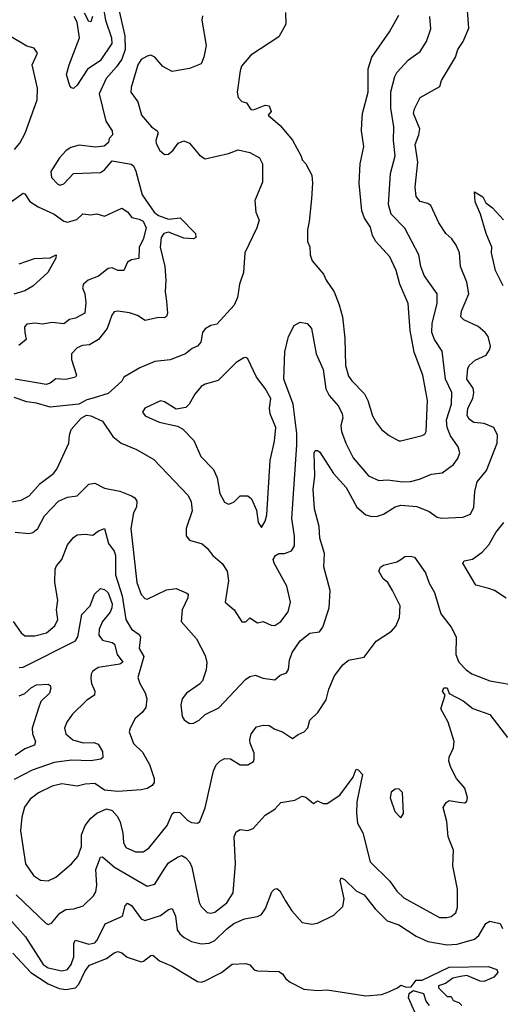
# Model space of a CAD drawing. Extents: x 1678431 to 1860718, y 384618 to 522882.
# Tile 215 of 256: x 1765588 to 1768069, y 463891 to 468968. Entities that reach past the tile are written whole.
import ezdxf

# ---------------------------------------------------------------- set-up
doc = ezdxf.new("R2010")
doc.units = 0

msp = doc.modelspace()

# ---------------------------------------------------------------- linework, layer by layer
at = {"layer": '0CON10XD'}
for points in [[(1766095.2, 469035), (1766131.1, 468885), (1766132.5, 468815), (1766114.6, 468765.4), (1766087.5, 468725), (1766034.5, 468665.5), (1765997.8, 468585), (1766032.7, 468445), (1766064.6, 468395), (1766066.9, 468375), (1766050, 468355), (1766045.5, 468334.5), (1766023.6, 468316.4), (1765978.7, 468311.3), (1765895, 468320.7), (1765851.6, 468308.4), (1765827.2, 468292.7), (1765793.6, 468255), (1765749.1, 468185), (1765751.9, 468155), (1765785, 468119.4), (1765795.5, 468115.5), (1765815, 468121.8), (1765865, 468175.5), (1766005, 468180.6), (1766025, 468194.2), (1766065, 468240.8), (1766163.6, 468223.6), (1766175, 468214.2), (1766187.6, 468187.6), (1766219.1, 468065), (1766281.6, 467975), (1766305, 467958.3), (1766355, 467939.4), (1766415.7, 467945.7), (1766495.8, 467865.8), (1766496.7, 467845), (1766485, 467838.8), (1766435, 467842), (1766355, 467872.7), (1766331.5, 467865), (1766317.7, 467845), (1766313.1, 467795), (1766336.8, 467695), (1766341.7, 467625), (1766337.8, 467565), (1766345, 467516.7), (1766350, 467455), (1766345, 467438), (1766335, 467431.1), (1766305, 467431.5), (1766235, 467416.2), (1766195, 467442.2), (1766155, 467457.1), (1766094.3, 467465.7), (1766075, 467460.8), (1766063.1, 467445), (1766040, 467375), (1765995, 467319.5), (1765948.7, 467291.3), (1765912.6, 467287.4), (1765885, 467276.5), (1765855.7, 467245), (1765854.4, 467215), (1765880.6, 467135), (1765875, 467124.5), (1765825, 467112.3), (1765775, 467115.5), (1765745, 467093.9), (1765725, 467087.6), (1765565, 467114)], [(1766013.4, 469065), (1766031.3, 468965), (1766061.6, 468875), (1766063.9, 468845), (1766003.8, 468756.2), (1765937.2, 468712.8), (1765885, 468630.8), (1765865, 468614), (1765855, 468616.2), (1765847, 468627), (1765830, 468685), (1765842.9, 468735), (1765896.2, 468875), (1765883.5, 468955), (1765869.3, 468985)], [(1766532.1, 468987.9), (1766528.6, 468965), (1766550.5, 468835), (1766538.9, 468775), (1766525, 468740), (1766463.6, 468716.4), (1766375, 468701.4), (1766327.3, 468727.3), (1766285, 468775.5), (1766265, 468784.4), (1766245, 468780), (1766215, 468763.1), (1766197.3, 468735), (1766162.4, 468617.6), (1766161.9, 468595), (1766196.7, 468545), (1766216.7, 468475), (1766268.1, 468415), (1766297.5, 468395), (1766301.9, 468385), (1766290, 468345), (1766292, 468332), (1766309.2, 468295), (1766335, 468273.3), (1766355, 468273.8), (1766379.2, 468295), (1766405, 468332), (1766435, 468344.2), (1766465, 468330.8), (1766515, 468269.2), (1766545, 468250.6), (1766665, 468278.8), (1766715, 468296.7), (1766775, 468284), (1766825, 468255.7), (1766841.8, 468225), (1766840.3, 468129.7), (1766801.1, 468035), (1766806.9, 467975), (1766823.1, 467935), (1766811.5, 467895), (1766750, 467765), (1766742.5, 467665), (1766722.1, 467605), (1766711.8, 467535), (1766694.6, 467495.4), (1766605, 467397.5), (1766575, 467391.2), (1766545, 467373.8), (1766532, 467355), (1766522.5, 467305), (1766506.2, 467285), (1766477.2, 467272.8), (1766443.8, 467245), (1766365, 467213.5), (1766285, 467205.7), (1766207.8, 467172.2), (1766126, 467125), (1766115, 467104), (1766045, 467040), (1765966.8, 467016.8), (1765935, 467008.2), (1765893.8, 466986.2), (1765745, 466969.2), (1765675, 466990.4), (1765625, 466996.7), (1765559, 467019)], [(1765964.3, 468985), (1765955, 468957.5), (1765945, 468958.6), (1765921.8, 469001.8)], [(1766555, 466242.9), (1766585, 466204.3), (1766633.4, 466163.4), (1766658.2, 466125), (1766665.4, 466075), (1766647.5, 465965), (1766695, 465924.3), (1766733.6, 465863.6), (1766755, 465862.5), (1766775, 465884), (1766815, 465857.1), (1766845, 465865.5), (1766885, 465846.2), (1766905, 465843.2), (1766935, 465864.6), (1766974.1, 465915), (1766985.3, 465965), (1766966.7, 466046.7), (1766900.4, 466165), (1766895.5, 466185), (1766908.9, 466205), (1766925, 466214.6), (1766955, 466215.4), (1766991.1, 466228.9), (1767005.9, 466254.1), (1767006.5, 466305), (1766993.1, 466395), (1767018.6, 466775), (1767018, 466835), (1766999.7, 466985), (1766951.1, 467115), (1766957.1, 467255), (1766975.3, 467334.7), (1767005, 467390.8), (1767035, 467407.5), (1767071.7, 467401.7), (1767093.1, 467375), (1767118.2, 467245), (1767154.2, 467164.2), (1767167.6, 467065), (1767185, 467029.5), (1767233.8, 466975), (1767251.8, 466935), (1767255.3, 466914.7), (1767244.7, 466875), (1767248.2, 466845), (1767270.4, 466785), (1767309, 466709), (1767388.6, 466615), (1767441.9, 466591.9), (1767485.4, 466594.6), (1767565, 466585.3), (1767605, 466587.2), (1767651.7, 466598.3), (1767713.3, 466625), (1767768.1, 466631.9), (1767826.3, 466673.6), (1767850, 466705), (1767860, 466735), (1767851.8, 466765), (1767811.3, 466821.3), (1767793.5, 466865), (1767791, 466905), (1767816.9, 466985), (1767818.4, 467045), (1767785.7, 467115), (1767768.4, 467258.4), (1767728.3, 467318.3), (1767715.3, 467355), (1767717.1, 467402.9), (1767742.2, 467505), (1767742.7, 467555), (1767675, 467648.8), (1767658.2, 467695), (1767648.2, 467755), (1767575, 467892.2), (1767504.6, 467965), (1767492.2, 468015), (1767501.2, 468175), (1767525.3, 468265.3), (1767517.3, 468345), (1767519.6, 468415), (1767502.8, 468512.7), (1767503.4, 468596.6), (1767524.2, 468675.8), (1767535, 468695.8), (1767595, 468761.2), (1767655, 468803.8), (1767686.9, 468855), (1767709.1, 468920.9), (1767705.3, 468985)], [(1766959.1, 469005), (1766961.8, 468945), (1766925, 468880), (1766780.8, 468785), (1766732.1, 468727.9), (1766725.5, 468704.5), (1766710, 468595), (1766715, 468567.5), (1766735, 468546.7), (1766758.6, 468538.6), (1766780, 468505), (1766795, 468503.8), (1766855, 468527.1), (1766875, 468523.8), (1766886.2, 468495), (1766870, 468475), (1766932.6, 468422.6), (1766995, 468347.5), (1767041.2, 468265), (1767045.8, 468245.8), (1767064.4, 468224.4), (1767095, 468166.7), (1767099.1, 468125), (1767094.4, 468045), (1767082.7, 467927.3), (1767072.9, 467885), (1767073.3, 467825), (1767086.1, 467796.1), (1767086.2, 467755), (1767098, 467725), (1767156.2, 467656.2), (1767170, 467625), (1767211.1, 467565), (1767237.2, 467497.2), (1767254.3, 467435), (1767265.6, 467325), (1767269.1, 467185), (1767285, 467130), (1767301.9, 467105), (1767368.1, 467038.1), (1767384.5, 467005), (1767409.4, 466925), (1767429.1, 466889.1), (1767455.8, 466855), (1767494.6, 466824.6), (1767545, 466796.2), (1767555, 466796), (1767665.8, 466824.2), (1767678.6, 466831.4), (1767686, 466845), (1767691.9, 467005), (1767668, 467135), (1767624, 467254), (1767602.9, 467365), (1767592.9, 467505), (1767550, 467605), (1767530.5, 467675), (1767498.5, 467745), (1767426.7, 467825), (1767409.4, 467855), (1767397.9, 467897.9), (1767367.5, 467945), (1767353.1, 467983.1), (1767340.5, 468125), (1767344.4, 468225), (1767364.4, 468315), (1767352.3, 468395), (1767352.9, 468435), (1767357.5, 468485), (1767386.2, 468595), (1767387.1, 468715), (1767405.3, 468774.7), (1767497.1, 468905), (1767545, 468992.2)], [(1767701.8, 466431.8), (1767743.1, 466403.1), (1767765, 466396.7), (1767875, 466401.9), (1767915, 466418), (1767932.2, 466455), (1767936.9, 466535), (1767948.8, 466585), (1767997.5, 466642.5), (1768052.8, 466785), (1768053.8, 466825), (1768034.6, 466864.6), (1767985.3, 466885.3), (1767931.3, 466891.3), (1767907.7, 466907.7), (1767897.4, 466927.4), (1767901.2, 466965), (1767925.9, 467015), (1767932.7, 467045), (1767927.8, 467067.7), (1767896.2, 467115), (1767900.3, 467169.7), (1767907.8, 467185), (1767937.9, 467212.1), (1767995, 467238.1), (1768012.5, 467265), (1768017.5, 467285), (1768005.6, 467335), (1767990.6, 467355), (1767955, 467385.6), (1767879.5, 467419.5), (1767864.3, 467435), (1767867.9, 467465), (1767905.3, 467555), (1767895.3, 467615), (1767863.5, 467695), (1767857.1, 467765), (1767840.6, 467805), (1767817.6, 467837.6), (1767786.9, 467865), (1767750.5, 467920.5), (1767709.6, 468009.6), (1767695, 468020.8), (1767655, 468030.8), (1767635, 468056.7), (1767629.6, 468105), (1767643.4, 468233.4), (1767629.6, 468325), (1767648.7, 468375), (1767652.7, 468405), (1767620.4, 468485), (1767625, 468508), (1767655, 468566.2), (1767756.4, 468623.6), (1767764.3, 468655), (1767837.5, 468775), (1767850, 468815), (1767877.5, 468855), (1767906, 468925), (1767898.6, 469015)], [(1765561, 468299), (1765588.9, 468331.1), (1765616.7, 468383.3), (1765677.9, 468555), (1765679.5, 468615), (1765652.6, 468735), (1765679.5, 468795), (1765661.6, 468821.6), (1765625, 468832.2), (1765535, 468884.1)], [(1765545, 468030.9), (1765605, 468074), (1765615, 468070), (1765640.6, 468030.6), (1765683.6, 468003.6), (1765765, 467964.4), (1765815, 467929.4), (1765835, 467924.6), (1765882.6, 467937.4), (1765913.3, 467966.7), (1765955, 467962.3), (1765985, 467967.3), (1766025, 467955.6), (1766115, 467996.7), (1766145, 467976.5), (1766167.2, 467947.2), (1766205, 467940), (1766225, 467928.4), (1766240, 467895), (1766225.2, 467834.8), (1766204.6, 467795), (1766202.7, 467737.3), (1766165, 467728.9), (1766145, 467716.9), (1766125, 467674), (1766095, 467674.5), (1766065, 467687.7), (1766045, 467685.4), (1765995, 467645.9), (1765941.9, 467625), (1765916.7, 467605), (1765912.5, 467585), (1765924.5, 467555), (1765929.4, 467509.4), (1765924.2, 467455), (1765875, 467428.1), (1765845, 467422.5), (1765815, 467400.3), (1765755, 467406.1), (1765705, 467398), (1765665, 467402.9), (1765625, 467398), (1765612.5, 467385), (1765614.2, 467355.8), (1765620.4, 467319.6), (1765582.6, 467287.4)], [(1768083.8, 467595), (1768044.5, 467675.5), (1768023.5, 467765), (1768025.4, 467795.4), (1767995, 467866.2), (1767965.6, 467965), (1767939.3, 468029.3), (1767935, 468080), (1767978.8, 468055), (1767994.4, 468024.4), (1768027.6, 467997.6), (1768085, 467936.2)], [(1765585, 467709.4), (1765663.6, 467736.4), (1765745, 467739.4), (1765776.2, 467756.2), (1765775, 467737.5), (1765732.5, 467665), (1765655, 467594.3), (1765615, 467570.6), (1765557.6, 467552.4)], [(1766835, 466350), (1766855, 466381.2), (1766863.2, 466415), (1766880.4, 466695), (1766902.2, 466795), (1766909.6, 466865), (1766880, 466935), (1766876.6, 466965), (1766883.8, 467015), (1766855, 467065.7), (1766810, 467125), (1766765, 467220), (1766755, 467226.2), (1766745, 467223.8), (1766705, 467200.8), (1766612.9, 467107.1), (1766545, 467088.5), (1766523.8, 467076.2), (1766492.2, 467037.8), (1766462.7, 466985), (1766445, 466968.8), (1766395, 466959.5), (1766335, 466997.5), (1766315, 467002.5), (1766233.8, 466965), (1766222, 466945), (1766236, 466925), (1766308, 466892), (1766401.4, 466871.4), (1766428.3, 466858.3), (1766487.4, 466797.4), (1766521.9, 466715), (1766587.9, 466647.9), (1766607.5, 466605), (1766620.8, 466525), (1766645, 466480), (1766665, 466470), (1766675, 466472.5), (1766695, 466482.5), (1766725, 466512.5), (1766765, 466512.5), (1766785, 466497.5), (1766809.3, 466439.3), (1766819.4, 466375), (1766835, 466350)], [(1765545, 466482.5), (1765595, 466490.9), (1765637.1, 466512.9), (1765693.4, 466576.6), (1765761.8, 466628.2), (1765780.2, 466649.8), (1765841.2, 466785), (1765844.1, 466825.9), (1765853.8, 466855), (1765905, 466912.9), (1765932.1, 466927.9), (1765955, 466925.7), (1766015, 466897.5), (1766068.2, 466818.2), (1766110.8, 466785), (1766190.9, 466750.9), (1766279.9, 466699.9), (1766456.7, 466515), (1766472.3, 466482.3), (1766478, 466435), (1766446.4, 466345), (1766446.5, 466306.5), (1766464.6, 466284.6), (1766528.8, 466265), (1766555, 466242.9)], [(1765565, 466324.5), (1765635, 466318.6), (1765655, 466324.3), (1765680.8, 466345), (1765715, 466410), (1765788.1, 466485), (1765835, 466505.4), (1765885, 466513.1), (1765945, 466572.2), (1765975, 466578.1), (1766025, 466552.2), (1766105, 466536.4), (1766165, 466513.3), (1766182.1, 466502.1), (1766191.9, 466485), (1766191.1, 466455), (1766175.6, 466425), (1766160.5, 466345), (1766193.1, 466065), (1766215, 466004.2), (1766233.6, 465983.6), (1766245, 465980), (1766345, 466027.8), (1766395, 466034.3), (1766450.5, 466010.5), (1766456.7, 466005), (1766455, 465987.5), (1766425.5, 465925), (1766421.4, 465865), (1766500.8, 465775), (1766545, 465690), (1766553.6, 465653.6), (1766550.9, 465615), (1766531.4, 465558.6), (1766515, 465540.8), (1766448.8, 465495), (1766426, 465465), (1766420, 465435), (1766426, 465375), (1766437.3, 465357.3), (1766465, 465338.8), (1766485, 465340), (1766514.5, 465355.5), (1766545.6, 465385), (1766615, 465419.1), (1766753.3, 465565), (1766775, 465580.9), (1766805, 465588.5), (1766842.4, 465572.4), (1766905, 465564.3), (1766931.4, 465588.6), (1766965, 465599.2), (1766975, 465616.7), (1766981.2, 465665), (1766994.7, 465705.3), (1767035.4, 465764.6), (1767085, 465804), (1767135, 465811.2), (1767152.5, 465835), (1767185.7, 465935), (1767191.1, 466025), (1767156.9, 466146.9), (1767161.2, 466215), (1767137.2, 466295), (1767133.1, 466355), (1767108.9, 466445), (1767102.1, 466545), (1767110.3, 466615), (1767107.8, 466732.2), (1767113.7, 466746.3), (1767125, 466747.1), (1767137.6, 466737.6), (1767207.6, 466627.6), (1767272.3, 466555), (1767327.8, 466455), (1767375, 466414.3), (1767405, 466405.6), (1767435, 466408.5), (1767465, 466418.8), (1767525, 466456.2), (1767555, 466464), (1767638.2, 466458.2), (1767701.8, 466431.8)], [(1765554, 465864), (1765595, 465805.8), (1765615, 465791.1), (1765665, 465790), (1765726, 465806), (1765768.5, 465841.5), (1765783.8, 465875), (1765778.5, 465925), (1765785.3, 465975), (1765769.2, 466065), (1765771.2, 466135), (1765777.8, 466152.2), (1765805.3, 466184.7), (1765835, 466259.2), (1765865, 466298.6), (1765885, 466311.4), (1765925, 466315.8), (1765965, 466310), (1765995, 466332.1), (1766026.2, 466345), (1766046.9, 466266.9), (1766075, 466226.5), (1766082.9, 466205), (1766081.9, 466105), (1766116.2, 465996.2), (1766135, 465874.3), (1766164.7, 465825), (1766205, 465797.1), (1766211.2, 465785), (1766203.8, 465725), (1766228.8, 465685), (1766198.2, 465575), (1766207.1, 465545), (1766236.2, 465496.2)], [(1768098, 465985), (1768038.8, 466025), (1768010, 466035), (1767942.7, 466052.7), (1767874.4, 466165), (1767881.7, 466178.3), (1767925, 466186.9), (1767975, 466221.9), (1768009.6, 466260.4), (1768045.8, 466324.2), (1768087.5, 466375)], [(1766236.2, 465496.2), (1766244.7, 465465), (1766238.3, 465421.7), (1766219.5, 465395), (1766184.4, 465365), (1766157.5, 465315), (1766153.5, 465295), (1766175, 465236), (1766221.2, 465191.2), (1766257.7, 465127.7), (1766282.5, 465055), (1766281.5, 465035), (1766270.7, 465019.3), (1766245.8, 465004.2), (1766215, 464996.2), (1766095, 464987.8), (1766025, 464994.4), (1765975, 465028.5), (1765925.4, 465025.4), (1765885, 465015.4), (1765805, 465027.7), (1765755, 465015.4), (1765685, 464980.9), (1765642.4, 464947.6), (1765613.3, 464906.7), (1765598, 464855), (1765591.4, 464785), (1765617.9, 464615), (1765658.1, 464555), (1765695, 464530.6), (1765735, 464526.9), (1765775, 464546.9), (1765855.7, 464615), (1765887.6, 464652.4), (1765906.3, 464705), (1765907, 464765), (1765925, 464813.1), (1765955, 464851.2), (1765985, 464876.1), (1766035, 464898.1), (1766065, 464890), (1766090.9, 464860.9), (1766104.7, 464834.7), (1766119.7, 464775), (1766123.3, 464725), (1766135, 464699.4), (1766185, 464677.3), (1766225, 464676.7), (1766255, 464696.5), (1766348.1, 464811.9), (1766375, 464872), (1766385, 464881.4), (1766415, 464879.2), (1766455, 464839.2), (1766475, 464827.5), (1766505, 464824.2), (1766517.4, 464832.6), (1766544.4, 464904.4), (1766587.9, 465095), (1766601.1, 465125), (1766620, 465145), (1766645, 465157.8), (1766675, 465157.1), (1766725, 465126.2), (1766765, 465126.2), (1766795, 465143.3), (1766798.8, 465155), (1766797.5, 465185), (1766776.9, 465236.9), (1766775.6, 465255), (1766782.9, 465285), (1766809.4, 465320.6), (1766845, 465330.6), (1766875, 465327.5), (1766905, 465309.4), (1766945, 465295.7), (1766995, 465261.2), (1767025, 465282.5), (1767056.2, 465295), (1767074.5, 465315.5), (1767084.5, 465355.5), (1767125.8, 465395), (1767169.3, 465460.7), (1767183.5, 465515), (1767212.9, 465585), (1767255, 465640.8), (1767285, 465665.6), (1767365, 465680), (1767426.9, 465763.1), (1767506.2, 465815), (1767529.8, 465840.2), (1767548.8, 465885), (1767551.1, 465945), (1767512.9, 466025), (1767487.5, 466065), (1767464.3, 466085), (1767441.2, 466125), (1767450, 466145), (1767465.6, 466154.4), (1767535, 466172.5), (1767555.4, 466184.6), (1767575, 466200), (1767605, 466202.2), (1767625, 466195.7), (1767682.2, 466115), (1767702.1, 466062.1), (1767728.5, 466015), (1767761.9, 465905), (1767814.2, 465835), (1767841.4, 465785), (1767839.5, 465695), (1767854.5, 465655), (1767892.2, 465615), (1767921.4, 465595), (1768015, 465558.2), (1768175, 465531.1)], [(1765585, 465626.8), (1765605, 465630), (1765875, 465764.6), (1765888.2, 465785), (1765908.9, 465901.1), (1765951.8, 465945), (1765974.3, 466005.7), (1766005, 466034), (1766025, 466030), (1766045, 466011.8), (1766064.4, 465955), (1766063.6, 465935), (1766055, 465913.1), (1766014.8, 465865), (1765998.1, 465825), (1765995.9, 465795), (1766015, 465768.9), (1766065, 465756.6), (1766077.4, 465747.4), (1766091.6, 465695), (1766120.9, 465655), (1766104.7, 465645.3), (1765992.4, 465627.6), (1765963.5, 465606.5), (1765956.3, 465593.7), (1765955, 465570), (1765958.1, 465545), (1765975.7, 465505), (1765974.2, 465485), (1765935, 465458.2), (1765859.2, 465385), (1765830.8, 465345), (1765819.6, 465315), (1765826.4, 465285), (1765861.9, 465255), (1765915, 465238.4), (1765970.5, 465240.5), (1765992.2, 465232.2), (1766015.5, 465195), (1766016.5, 465163.5), (1766006.1, 465153.9), (1765955, 465146.3), (1765855, 465149.8), (1765765, 465137.5), (1765652.5, 465097.5), (1765559.3, 465050.7)], [(1765585, 465480.6), (1765615, 465494), (1765648.9, 465525), (1765675, 465538.1), (1765735, 465541.5), (1765745.4, 465535.4), (1765749.1, 465520.9), (1765740.9, 465495), (1765697.4, 465452.6), (1765685, 465417.5), (1765652.5, 465315), (1765654.4, 465285), (1765668.5, 465245), (1765663.6, 465226.4), (1765615, 465208.8), (1765565, 465173.2)], [(1767856.7, 464933.3), (1767885, 464928.8), (1767895, 464937.5), (1767898.6, 464955), (1767885.5, 465005), (1767842.9, 465055), (1767812.4, 465112.4), (1767802.5, 465145), (1767804.3, 465165), (1767827, 465213), (1767830.8, 465245), (1767798.6, 465345), (1767761.2, 465415), (1767783.3, 465485), (1767770.8, 465505), (1767777, 465523), (1767795, 465521.9), (1767804.2, 465494.2), (1767876.1, 465456.1), (1767926.7, 465416.7), (1768014.4, 465385), (1768105, 465267.1)], [(1765569.2, 464455), (1765725, 464306.7), (1765735, 464302.9), (1765751.7, 464308.3), (1765795, 464360.5), (1765825, 464379.4), (1765866.4, 464383.6), (1765915, 464398.6), (1765969.5, 464450.5), (1765980.2, 464469.8), (1765986.7, 464505), (1765980.8, 464585), (1766005, 464648.8), (1766015, 464651.2), (1766077.5, 464597.5), (1766245, 464499.6), (1766285, 464510), (1766324.4, 464574.4), (1766355, 464619.5), (1766405, 464651.1), (1766425, 464657.1), (1766445, 464645.6), (1766464.8, 464624.8), (1766476.9, 464596.9), (1766514.7, 464415), (1766523.8, 464395), (1766555, 464364.4), (1766575, 464360), (1766595, 464365.6), (1766656.8, 464413.2), (1766689.4, 464465), (1766701.5, 464615), (1766694.6, 464755), (1766705, 464780.8), (1766725, 464791.4), (1766765, 464787.1), (1766792.6, 464797.4), (1766855, 464866), (1766905, 464896), (1766935, 464930.8), (1767007.3, 464942.7), (1767046, 464964), (1767065, 464958.1), (1767105, 464926.7), (1767125, 464939.2), (1767155, 464925.6), (1767175, 464926.5), (1767240.8, 464969.1), (1767308.5, 465061.5), (1767325, 465102.5), (1767335, 465100), (1767357.1, 465075), (1767328.6, 464935), (1767325.5, 464875), (1767331.9, 464825), (1767358.9, 464775), (1767396.4, 464625), (1767497.8, 464525), (1767535, 464474.4), (1767570.1, 464440.1), (1767755, 464338.5), (1767792.5, 464337.5), (1767815, 464344), (1767838.5, 464361.5), (1767848, 464392), (1767847.7, 464485), (1767823.3, 464605), (1767827.5, 464685), (1767798.9, 464755), (1767792.7, 464832.7), (1767773.8, 464905), (1767788.3, 464931.7), (1767805, 464941.2), (1767856.7, 464933.3)], [(1767555, 464852.5), (1767568, 464875), (1767563, 464983), (1767545, 465002.5), (1767525, 465000.8), (1767504.3, 464985), (1767500, 464955), (1767524.3, 464885), (1767555, 464852.5)], [(1765533.6, 464333.6), (1765617.9, 464237.9), (1765708.7, 464095), (1765735, 464079), (1765805, 464062.3), (1765835, 464069.6), (1765852.8, 464095), (1765867.4, 464135), (1765867.5, 464205), (1765875, 464221.5), (1765945, 464201.1), (1765975, 464208.2), (1765988.3, 464221.7), (1766028.5, 464305), (1766117.7, 464345), (1766132.4, 464397.6), (1766145, 464412.2), (1766165, 464400.9), (1766215, 464331.9), (1766233.2, 464323.2), (1766315, 464348.8), (1766355, 464380), (1766375, 464384.3), (1766391.4, 464345), (1766400.9, 464275), (1766414.7, 464254.7), (1766435.8, 464235), (1766475, 464214.4), (1766525, 464201.8), (1766565, 464206.2), (1766595, 464218.8), (1766655, 464278.4), (1766692.8, 464307.2), (1766748.6, 464331.4), (1766815, 464342.7), (1766835, 464353.1), (1766857.2, 464385), (1766889.7, 464470.3), (1766902.5, 464485), (1766915, 464488), (1766931.2, 464475), (1766961.3, 464421.3), (1766993, 464373), (1767045, 464312.9), (1767095, 464303.1), (1767125, 464309.4), (1767209.8, 464350.2), (1767255.7, 464395), (1767263.2, 464435), (1767241.7, 464528.3), (1767247, 464543), (1767265, 464534.2), (1767325, 464475.7), (1767365, 464455.6), (1767423.4, 464383.4), (1767485, 464320.9), (1767545, 464300.4), (1767635, 464242.2), (1767694.3, 464215), (1767795, 464197.9), (1767845, 464201.5), (1767935, 464226), (1767957.5, 464245), (1767993.4, 464306.6), (1768015, 464318.8), (1768067.2, 464307.2), (1768080.7, 464280.7)], [(1765551.4, 464155), (1765645.3, 464055.3), (1765735, 463996), (1765791.7, 463971.7), (1765825, 463967.1), (1765875, 463976), (1765893.3, 463995), (1765925, 464063.1), (1765948.2, 464091.8), (1766035, 464126.6), (1766075, 464155.9), (1766095, 464162.9), (1766115.7, 464155.7), (1766143, 464133), (1766215, 464110), (1766227.3, 464112.7), (1766265, 464142.5), (1766275, 464143.1), (1766309.4, 464115), (1766375, 464087.5), (1766505, 464008), (1766525, 464005.4), (1766545, 464011.1), (1766605, 464043.2), (1766629.4, 464055), (1766685, 464098), (1766755, 464101.2), (1766775, 464093.3), (1766798.8, 464068.8), (1766815, 464063.8), (1766925, 464059.2), (1766945, 464047.5), (1766961.3, 464021.3), (1766984.2, 464004.2), (1767055, 463967.8), (1767125, 463961.1), (1767175, 463964.5), (1767375, 463933.6), (1767455, 463941.8), (1767485, 463950.7), (1767537.5, 463975), (1767555, 463990), (1767585, 463978.9), (1767609, 463981), (1767635, 464014.3), (1767665, 464015.8), (1767805, 464082.3), (1768005, 464086), (1768050.5, 464070.5), (1768056, 464055), (1768035, 464030), (1767985, 464008.8), (1767965, 464010), (1767895, 464039.2), (1767863.6, 464033.6), (1767823.3, 464025), (1767785, 463998), (1767750, 463985), (1767750, 463975), (1767795, 463930), (1767815, 463930), (1767825, 463910), (1767855, 463900), (1767870, 463885)], [(1767702.5, 463885), (1767685, 463907.5), (1767674.1, 463944.1), (1767620.3, 463959.7), (1767596.5, 463945), (1767592.5, 463925), (1767625, 463852.5)]]:
    msp.add_lwpolyline(points, dxfattribs=at)

doc.saveas('drawing.dxf')
